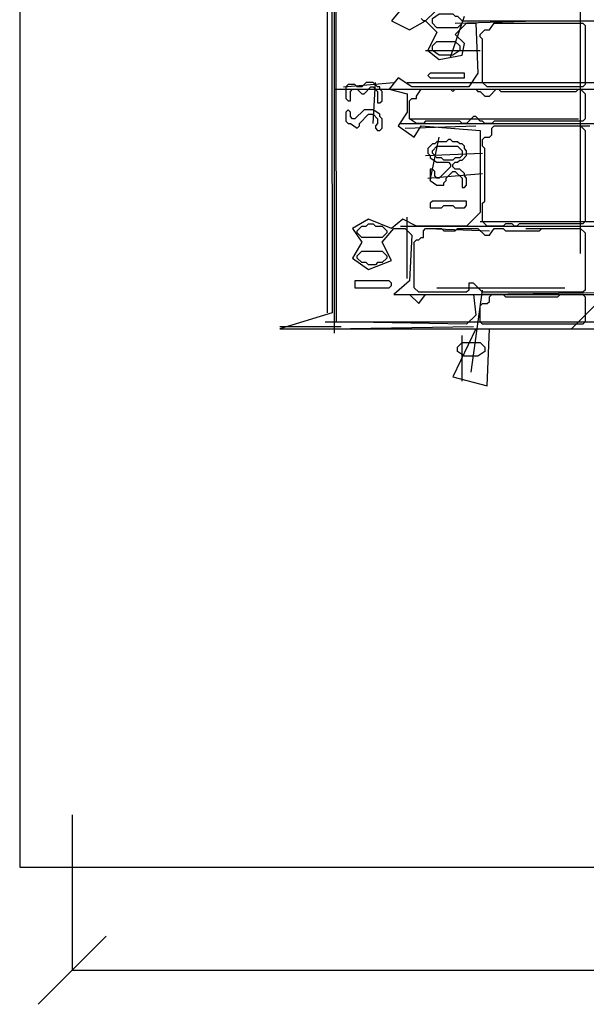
# Model space of a CAD drawing. Header units: millimetres. Extents: x -171 to 29168, y -21389 to 9617.
# Tile 30 of 60: x 19886 to 20469, y -11327 to -10314. Entities that reach past the tile are written whole.
import ezdxf

# ---------------------------------------------------------------- set-up
doc = ezdxf.new("R2010")
doc.units = ezdxf.units.MM
for name, color, linetype in [('CALIBRATION_DIM', 1, 'Continuous'), ('REFERENCE_FRAME', 3, 'Continuous'), ('TRACE_CONTOUR_MAJOR', 7, 'Continuous'), ('TRACE_DARK_PIXELS', 250, 'Continuous'), ('TRACE_STRAIGHT_LINES', 4, 'Continuous')]:
    doc.layers.add(name, color=color, linetype=linetype)

msp = doc.modelspace()

# ---------------------------------------------------------------- linework, layer by layer
at = {"layer": 'CALIBRATION_DIM'}
for p, q in [((19940, -11132), (19940, -11292)), ((19905, -11327), (19975, -11257)), ((19940, -11292), (22640, -11292))]:
    msp.add_line(p, q, dxfattribs=at)
at = {"layer": 'REFERENCE_FRAME'}
msp.add_lwpolyline([(19886, -11186), (22694, -11186), (22694, -8509.4), (19886, -8509.4)], close=True, dxfattribs=at)
at = {"layer": 'TRACE_CONTOUR_MAJOR'}
for points in [[(20205.1, -8755.7), (20207.4, -10615.9), (20153.5, -10632.3), (20355.2, -10632.3), (20331.7, -10681.6), (20366.9, -10691), (20369.3, -10632.3), (21474.1, -10634.7), (21101.2, -10630), (21096.5, -10421.2), (20962.8, -10421.2), (20953.4, -10386), (20700, -10379), (20709.4, -10318), (20815, -10313.3)], [(20280.1, -10301.6), (20268.4, -10315.7), (20287.2, -10325), (20303.6, -10315.7), (20315.3, -10327.4), (20305.9, -10346.2), (20317.7, -10355.5), (20341.1, -10350.9), (20343.5, -10339.1), (20334.1, -10329.7), (20345.8, -10318), (20355.2, -10318), (20357.5, -10369.6), (20348.2, -10383.7), (20289.5, -10383.7), (20275.4, -10374.3), (20266.1, -10386), (20284.8, -10390.7), (20284.8, -10409.5), (20275.4, -10423.6), (20291.9, -10435.3), (20298.9, -10423.6), (20359.9, -10428.3), (20359.9, -10512.7), (20345.8, -10526.8), (20294.2, -10526.8), (20280.1, -10519.7), (20268.4, -10529.1), (20245, -10519.7), (20228.5, -10529.1), (20237.9, -10543.2), (20228.5, -10559.6), (20245, -10571.4), (20268.4, -10562), (20259, -10543.2), (20270.8, -10529.1), (20282.5, -10529.1), (20289.5, -10536.2), (20287.2, -10583.1), (20270.8, -10597.2), (20287.2, -10597.2), (20296.6, -10606.5), (20303.6, -10597.2), (20352.9, -10597.2), (20355.2, -10618.3), (20345.8, -10627.7), (20212.1, -10625.3), (20209.8, -8765.1)], [(20313, -10306.3), (20303.6, -10315.7), (20301.3, -10315.7), (20298.9, -10313.3)]]:
    msp.add_lwpolyline(points, dxfattribs=at)
for points in [[(20310.6, -10313.3), (20317.7, -10308.6), (20331.7, -10308.6), (20334.1, -10311), (20336.4, -10311), (20341.1, -10315.7), (20341.1, -10318), (20336.4, -10322.7), (20315.3, -10322.7), (20310.6, -10318)], [(20359.9, -10329.7), (20364.6, -10325), (20369.3, -10325), (20374, -10318), (20465.5, -10318), (20467.8, -10320.4), (20467.8, -10381.3), (20465.5, -10383.7), (20366.9, -10383.7), (20362.2, -10379), (20362.2, -10334.4), (20359.9, -10332.1)], [(20310.6, -10341.5), (20315.3, -10336.8), (20334.1, -10336.8), (20338.8, -10341.5), (20338.8, -10346.2), (20331.7, -10350.9), (20317.7, -10350.9), (20310.6, -10346.2)], [(20305.9, -10372), (20308.3, -10374.3), (20343.5, -10374.3), (20343.5, -10369.6), (20308.3, -10369.6)], [(20259, -10388.4), (20256.7, -10386), (20256.7, -10383.7), (20254.3, -10383.7), (20249.6, -10379), (20242.6, -10379), (20237.9, -10383.7), (20233.2, -10383.7), (20230.9, -10381.3), (20223.8, -10381.3), (20221.5, -10383.7), (20221.5, -10395.4), (20223.8, -10397.8), (20226.2, -10397.8), (20226.2, -10388.4), (20228.5, -10386), (20233.2, -10386), (20237.9, -10390.7), (20240.3, -10390.7), (20247.3, -10383.7), (20249.6, -10383.7), (20254.3, -10388.4), (20254.3, -10400.1), (20256.7, -10400.1), (20259, -10397.8)], [(20287.2, -10397.8), (20289.5, -10395.4), (20294.2, -10395.4), (20294.2, -10393.1), (20298.9, -10386), (20329.4, -10386), (20331.7, -10388.4), (20334.1, -10386), (20355.2, -10386), (20357.5, -10388.4), (20359.9, -10388.4), (20364.6, -10393.1), (20369.3, -10393.1), (20376.3, -10386), (20378.7, -10386), (20381, -10388.4), (20458.4, -10388.4), (20460.8, -10386), (20463.1, -10386), (20467.8, -10390.7), (20467.8, -10416.5), (20465.5, -10418.9), (20374, -10418.9), (20371.6, -10421.2), (20364.6, -10421.2), (20362.2, -10418.9), (20359.9, -10418.9), (20355.2, -10414.2), (20352.9, -10414.2), (20345.8, -10421.2), (20341.1, -10421.2), (20338.8, -10418.9), (20303.6, -10418.9), (20301.3, -10421.2), (20294.2, -10421.2), (20287.2, -10416.5)], [(20221.5, -10409.5), (20221.5, -10418.9), (20223.8, -10421.2), (20226.2, -10421.2), (20233.2, -10425.9), (20235.6, -10423.6), (20235.6, -10421.2), (20245, -10411.8), (20249.6, -10411.8), (20254.3, -10416.5), (20254.3, -10421.2), (20252, -10423.6), (20252, -10425.9), (20254.3, -10428.3), (20256.7, -10428.3), (20259, -10425.9), (20259, -10416.5), (20256.7, -10414.2), (20256.7, -10411.8), (20249.6, -10407.2), (20240.3, -10407.2), (20230.9, -10416.5), (20228.5, -10416.5), (20226.2, -10414.2), (20226.2, -10409.5), (20223.8, -10407.2)], [(20374, -10423.6), (20463.1, -10423.6), (20467.8, -10428.3), (20467.8, -10522.1), (20465.5, -10524.4), (20399.8, -10524.4), (20397.4, -10526.8), (20395.1, -10526.8), (20392.7, -10524.4), (20385.7, -10524.4), (20383.4, -10526.8), (20366.9, -10526.8), (20362.2, -10522.1), (20362.2, -10503.3), (20364.6, -10501), (20364.6, -10447), (20362.2, -10444.7), (20362.2, -10437.6), (20364.6, -10435.3), (20369.3, -10435.3), (20371.6, -10433), (20371.6, -10425.9)], [(20310.6, -10442.3), (20305.9, -10447), (20305.9, -10451.7), (20308.3, -10454.1), (20308.3, -10456.4), (20315.3, -10461.1), (20327.1, -10461.1), (20329.4, -10463.5), (20329.4, -10465.8), (20317.7, -10477.5), (20315.3, -10477.5), (20313, -10475.2), (20313, -10470.5), (20310.6, -10468.1), (20308.3, -10468.1), (20308.3, -10479.9), (20315.3, -10484.6), (20322.4, -10484.6), (20322.4, -10482.2), (20324.7, -10479.9), (20324.7, -10477.5), (20331.7, -10470.5), (20334.1, -10470.5), (20341.1, -10477.5), (20341.1, -10486.9), (20343.5, -10486.9), (20345.8, -10484.6), (20345.8, -10477.5), (20343.5, -10475.2), (20343.5, -10472.8), (20338.8, -10468.1), (20334.1, -10468.1), (20331.7, -10465.8), (20331.7, -10463.5), (20334.1, -10461.1), (20336.4, -10461.1), (20338.8, -10458.8), (20341.1, -10458.8), (20345.8, -10454.1), (20345.8, -10449.4), (20343.5, -10447), (20343.5, -10444.7), (20341.1, -10442.3), (20338.8, -10442.3), (20336.4, -10440), (20331.7, -10440), (20329.4, -10437.6), (20327.1, -10437.6), (20324.7, -10440), (20315.3, -10440), (20313, -10442.3)], [(20310.6, -10449.4), (20315.3, -10444.7), (20336.4, -10444.7), (20341.1, -10449.4), (20341.1, -10454.1), (20338.8, -10456.4), (20334.1, -10456.4), (20331.7, -10458.8), (20322.4, -10458.8), (20320, -10456.4), (20315.3, -10456.4), (20310.6, -10451.7)], [(20308.3, -10503.3), (20308.3, -10508), (20320, -10508), (20322.4, -10505.7), (20331.7, -10505.7), (20334.1, -10508), (20343.5, -10508), (20345.8, -10505.7), (20345.8, -10501), (20310.6, -10501)], [(20233.2, -10531.5), (20237.9, -10526.8), (20242.6, -10526.8), (20245, -10524.4), (20249.6, -10524.4), (20252, -10526.8), (20259, -10526.8), (20263.7, -10531.5), (20263.7, -10533.8), (20259, -10538.5), (20237.9, -10538.5), (20233.2, -10533.8)], [(20291.9, -10543.2), (20294.2, -10540.9), (20296.6, -10540.9), (20298.9, -10538.5), (20301.3, -10538.5), (20301.3, -10531.5), (20303.6, -10529.1), (20320, -10529.1), (20322.4, -10531.5), (20334.1, -10531.5), (20336.4, -10529.1), (20357.5, -10529.1), (20364.6, -10536.2), (20369.3, -10536.2), (20374, -10529.1), (20383.4, -10529.1), (20385.7, -10531.5), (20420.9, -10531.5), (20423.2, -10529.1), (20463.1, -10529.1), (20467.8, -10533.8), (20467.8, -10592.5), (20465.5, -10594.8), (20362.2, -10594.8), (20352.9, -10585.4), (20348.2, -10585.4), (20348.2, -10592.5), (20345.8, -10594.8), (20296.6, -10594.8), (20291.9, -10590.1)], [(20233.2, -10557.3), (20237.9, -10552.6), (20259, -10552.6), (20263.7, -10557.3), (20263.7, -10559.6), (20259, -10564.3), (20254.3, -10564.3), (20252, -10566.7), (20245, -10566.7), (20242.6, -10564.3), (20237.9, -10564.3), (20233.2, -10559.6)], [(20230.9, -10583.1), (20230.9, -10590.1), (20266.1, -10590.1), (20268.4, -10587.8), (20268.4, -10585.4), (20266.1, -10583.1)], [(20359.9, -10608.9), (20362.2, -10606.5), (20366.9, -10606.5), (20369.3, -10604.2), (20369.3, -10599.5), (20371.6, -10597.2), (20383.4, -10597.2), (20385.7, -10599.5), (20439.7, -10599.5), (20442, -10597.2), (20465.5, -10597.2), (20467.8, -10599.5), (20467.8, -10625.3), (20465.5, -10627.7), (20362.2, -10627.7), (20359.9, -10625.3)], [(20336.4, -10651.1), (20341.1, -10646.4), (20359.9, -10646.4), (20364.6, -10651.1), (20364.6, -10655.8), (20357.5, -10660.5), (20343.5, -10660.5), (20336.4, -10655.8)]]:
    msp.add_lwpolyline(points, close=True, dxfattribs=at)
at = {"layer": 'TRACE_DARK_PIXELS'}
for p, q in [((20341.1, -10315.7), (20812.6, -10315.7)), ((20270.8, -10386), (20953.4, -10386)), ((20277.8, -10421.2), (21094.1, -10421.2)), ((20277.8, -10526.8), (21094.1, -10526.8)), ((20270.8, -10597.2), (20678.9, -10597.2)), ((20158.2, -10632.3), (21474.1, -10632.3))]:
    msp.add_line(p, q, dxfattribs=at)
at = {"layer": 'TRACE_STRAIGHT_LINES'}
for p, q in [((20202.7, -10615.9), (20202.7, -8739.3)), ((20463.1, -10554.9), (20463.1, -9236.6)), ((20209.8, -10637), (20209.8, -9931)), ((20329.4, -10353.2), (20343.5, -10311)), ((20334.1, -10318), (20418.5, -10315.7)), ((20303.6, -10346.2), (20359.9, -10346.2)), ((20209.8, -10386), (20655.5, -10386)), ((20219.1, -10383.7), (20270.8, -10379)), ((20249.6, -10421.2), (20252, -10379)), ((20284.8, -10379), (20655.5, -10379)), ((20287.2, -10416.5), (20460.8, -10416.5)), ((20282.5, -10425.9), (20355.2, -10423.6)), ((20383.4, -10423.6), (20472.5, -10423.6)), ((20308.3, -10479.9), (20317.7, -10435.3)), ((20303.6, -10454.1), (20362.2, -10451.7)), ((20305.9, -10477.5), (20362.2, -10472.8)), ((20284.8, -10580.7), (20284.8, -10517.4)), ((20305.9, -10529.1), (20369.3, -10531.5)), ((20359.9, -10522.1), (20655.5, -10522.1)), ((20406.8, -10529.1), (20460.8, -10529.1)), ((20453.7, -10632.3), (20554.6, -10531.5)), ((20315.3, -10590.1), (20446.7, -10590.1)), ((20336.4, -10597.2), (20521.8, -10594.8)), ((20350.5, -10676.9), (20362.2, -10592.5)), ((20153.5, -10630), (20216.8, -10630)), ((20200.4, -10625.3), (20503, -10625.3)), ((20205.1, -10632.3), (20352.9, -10630)), ((20341.1, -10686.3), (20341.1, -10639.4)), ((20388, -10632.3), (20458.4, -10632.3))]:
    msp.add_line(p, q, dxfattribs=at)

doc.saveas('drawing.dxf')
